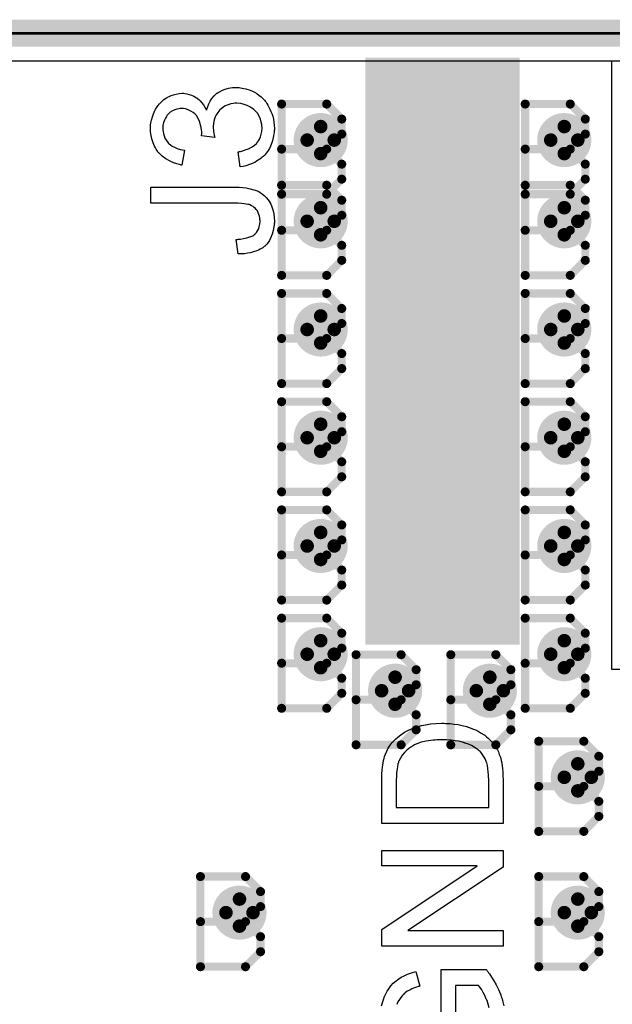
# Model space of a CAD drawing. Extents: x -2 to 8.5, y -2.9 to 5.2.
# Tile 47 of 207: x 0.247 to 0.466, y 2.891 to 3.255. Entities that reach past the tile are written whole.
import ezdxf

# ---------------------------------------------------------------- set-up
doc = ezdxf.new("R2010")
doc.units = 0
doc.layers.get('0').update_dxf_attribs({"linetype": 'CONTINUOUS'})
for name, color, linetype in [('acc-ni-360-20-out-a_board_dimension', 6, 'CONTINUOUS'), ('acc-ni-360-20-out-a_copper_signal_bot', 5, 'CONTINUOUS'), ('acc-ni-360-20-out-a_copper_signal_top', 1, 'CONTINUOUS'), ('acc-ni-360-20-out-a_drawing_1', 1, 'CONTINUOUS'), ('acc-ni-360-20-out-a_drillmap_1', 1, 'CONTINUOUS'), ('acc-ni-360-20-out-a_legend_top', 2, 'CONTINUOUS'), ('acc-ni-360-20-out-a_profile', 1, 'CONTINUOUS'), ('acc-ni-360-20-out-a_pth_drill', 1, 'CONTINUOUS'), ('acc-ni-360-20-out-a_soldermask_bot', 1, 'CONTINUOUS'), ('acc-ni-360-20-out-a_soldermask_top', 1, 'CONTINUOUS')]:
    doc.layers.add(name, color=color, linetype=linetype)

# ---------------------------------------------------------------- blocks, each defined once
blk = doc.blocks.new('D13')
at = {"const_width": 0.215}
blk.add_lwpolyline([(-0.0275, 0), (0.0275, 0)], dxfattribs=at)
blk = doc.blocks.new('D20')
at = {"const_width": 0.01}
blk.add_lwpolyline([(-0.005, 0, 1), (0.005, 0, 1)], format="xyb", close=True, dxfattribs=at)
blk = doc.blocks.new('D31')
at = {"const_width": 0.217}
blk.add_lwpolyline([(-0.0285, 0), (0.0285, 0)], dxfattribs=at)
blk = doc.blocks.new('D36')
at = {"const_width": 0.006}
blk.add_lwpolyline([(-0.003, 0, 1), (0.003, 0, 1)], format="xyb", close=True, dxfattribs=at)
blk = doc.blocks.new('D45')
at = {"const_width": 0.005}
blk.add_lwpolyline([(-0.0025, 0, 1), (0.0025, 0, 1)], format="xyb", close=True, dxfattribs=at)
blk = doc.blocks.new('D48')
at = {"const_width": 0.001667}
blk.add_lwpolyline([(-0.000833, 0, 1), (0.000833, 0, 1)], format="xyb", close=True, dxfattribs=at)
blk = doc.blocks.new('D25')
at = {"const_width": 0.0025}
blk.add_lwpolyline([(-0.00125, 0, 1), (0.00125, 0, 1)], format="xyb", close=True, dxfattribs=at)

msp = doc.modelspace()

# ---------------------------------------------------------------- linework, layer by layer
at = {"layer": 'acc-ni-360-20-out-a_board_dimension', "color": 6, "const_width": 0.01}
msp.add_lwpolyline([(0, 3.25), (1.5, 3.25)], dxfattribs=at)
at = {"layer": 'acc-ni-360-20-out-a_copper_signal_bot', "color": 5}
msp.add_lwpolyline([(1.489805, 0.010195), (0.010195, 0.010195), (0.010195, 3.239805), (1.489805, 3.239805), (1.489805, 0.010195)], dxfattribs=at)
at = {"layer": 'acc-ni-360-20-out-a_copper_signal_top', "color": 1}
for points in [[(0.010195, 3.239805), (0.466, 3.239805), (0.466, 3.015)], [(0.466, 3.015), (0.485999, 3.015), (0.485999, 2.857249), (0.436475, 2.807724), (0.215787, 2.807724)]]:
    msp.add_lwpolyline(points, dxfattribs=at)
at = {"layer": 'acc-ni-360-20-out-a_drawing_1', "color": 1, "const_width": 0.003}
for points in [[(0.344059, 3.223828), (0.344059, 3.190506)], [(0.36072, 3.223828), (0.344059, 3.223828)], [(0.366274, 3.218274), (0.36072, 3.223828)], [(0.434059, 3.223828), (0.434059, 3.190506)], [(0.45072, 3.223828), (0.434059, 3.223828)], [(0.456274, 3.218274), (0.45072, 3.223828)], [(0.366274, 3.212721), (0.366274, 3.218274)], [(0.456274, 3.212721), (0.456274, 3.218274)], [(0.36072, 3.207167), (0.366274, 3.212721)], [(0.45072, 3.207167), (0.456274, 3.212721)], [(0.36072, 3.207167), (0.344059, 3.207167)], [(0.344059, 3.207167), (0.36072, 3.207167)], [(0.366274, 3.201613), (0.36072, 3.207167)], [(0.45072, 3.207167), (0.434059, 3.207167)], [(0.434059, 3.207167), (0.45072, 3.207167)], [(0.456274, 3.201613), (0.45072, 3.207167)], [(0.366274, 3.196059), (0.366274, 3.201613)], [(0.456274, 3.196059), (0.456274, 3.201613)], [(0.344059, 3.193828), (0.344059, 3.160506)], [(0.36072, 3.193828), (0.344059, 3.193828)], [(0.36072, 3.190506), (0.366274, 3.196059)], [(0.366274, 3.188274), (0.36072, 3.193828)], [(0.434059, 3.193828), (0.434059, 3.160506)], [(0.45072, 3.193828), (0.434059, 3.193828)], [(0.45072, 3.190506), (0.456274, 3.196059)], [(0.456274, 3.188274), (0.45072, 3.193828)], [(0.344059, 3.190506), (0.36072, 3.190506)], [(0.434059, 3.190506), (0.45072, 3.190506)], [(0.366274, 3.182721), (0.366274, 3.188274)], [(0.456274, 3.182721), (0.456274, 3.188274)], [(0.36072, 3.177167), (0.366274, 3.182721)], [(0.45072, 3.177167), (0.456274, 3.182721)], [(0.36072, 3.177167), (0.344059, 3.177167)], [(0.344059, 3.177167), (0.36072, 3.177167)], [(0.366274, 3.171613), (0.36072, 3.177167)], [(0.45072, 3.177167), (0.434059, 3.177167)], [(0.434059, 3.177167), (0.45072, 3.177167)], [(0.456274, 3.171613), (0.45072, 3.177167)], [(0.366274, 3.166059), (0.366274, 3.171613)], [(0.456274, 3.166059), (0.456274, 3.171613)], [(0.36072, 3.160506), (0.366274, 3.166059)], [(0.45072, 3.160506), (0.456274, 3.166059)], [(0.344059, 3.160506), (0.36072, 3.160506)], [(0.434059, 3.160506), (0.45072, 3.160506)], [(0.344059, 3.153828), (0.344059, 3.120506)], [(0.36072, 3.153828), (0.344059, 3.153828)], [(0.366274, 3.148274), (0.36072, 3.153828)], [(0.434059, 3.153828), (0.434059, 3.120506)], [(0.45072, 3.153828), (0.434059, 3.153828)], [(0.456274, 3.148274), (0.45072, 3.153828)], [(0.366274, 3.142721), (0.366274, 3.148274)], [(0.456274, 3.142721), (0.456274, 3.148274)], [(0.36072, 3.137167), (0.366274, 3.142721)], [(0.45072, 3.137167), (0.456274, 3.142721)], [(0.36072, 3.137167), (0.344059, 3.137167)], [(0.344059, 3.137167), (0.36072, 3.137167)], [(0.366274, 3.131613), (0.36072, 3.137167)], [(0.45072, 3.137167), (0.434059, 3.137167)], [(0.434059, 3.137167), (0.45072, 3.137167)], [(0.456274, 3.131613), (0.45072, 3.137167)], [(0.366274, 3.126059), (0.366274, 3.131613)], [(0.456274, 3.126059), (0.456274, 3.131613)], [(0.36072, 3.120506), (0.366274, 3.126059)], [(0.45072, 3.120506), (0.456274, 3.126059)], [(0.344059, 3.120506), (0.36072, 3.120506)], [(0.434059, 3.120506), (0.45072, 3.120506)], [(0.344059, 3.113828), (0.344059, 3.080506)], [(0.36072, 3.113828), (0.344059, 3.113828)], [(0.366274, 3.108274), (0.36072, 3.113828)], [(0.434059, 3.113828), (0.434059, 3.080506)], [(0.45072, 3.113828), (0.434059, 3.113828)], [(0.456274, 3.108274), (0.45072, 3.113828)], [(0.366274, 3.102721), (0.366274, 3.108274)], [(0.456274, 3.102721), (0.456274, 3.108274)], [(0.36072, 3.097167), (0.366274, 3.102721)], [(0.45072, 3.097167), (0.456274, 3.102721)], [(0.36072, 3.097167), (0.344059, 3.097167)], [(0.344059, 3.097167), (0.36072, 3.097167)], [(0.366274, 3.091613), (0.36072, 3.097167)], [(0.45072, 3.097167), (0.434059, 3.097167)], [(0.434059, 3.097167), (0.45072, 3.097167)], [(0.456274, 3.091613), (0.45072, 3.097167)], [(0.366274, 3.086059), (0.366274, 3.091613)], [(0.456274, 3.086059), (0.456274, 3.091613)], [(0.36072, 3.080506), (0.366274, 3.086059)], [(0.45072, 3.080506), (0.456274, 3.086059)], [(0.344059, 3.080506), (0.36072, 3.080506)], [(0.434059, 3.080506), (0.45072, 3.080506)], [(0.344059, 3.073828), (0.344059, 3.040506)], [(0.36072, 3.073828), (0.344059, 3.073828)], [(0.366274, 3.068274), (0.36072, 3.073828)], [(0.434059, 3.073828), (0.434059, 3.040506)], [(0.45072, 3.073828), (0.434059, 3.073828)], [(0.456274, 3.068274), (0.45072, 3.073828)], [(0.366274, 3.062721), (0.366274, 3.068274)], [(0.456274, 3.062721), (0.456274, 3.068274)], [(0.36072, 3.057167), (0.366274, 3.062721)], [(0.45072, 3.057167), (0.456274, 3.062721)], [(0.36072, 3.057167), (0.344059, 3.057167)], [(0.344059, 3.057167), (0.36072, 3.057167)], [(0.366274, 3.051613), (0.36072, 3.057167)], [(0.45072, 3.057167), (0.434059, 3.057167)], [(0.434059, 3.057167), (0.45072, 3.057167)], [(0.456274, 3.051613), (0.45072, 3.057167)], [(0.366274, 3.046059), (0.366274, 3.051613)], [(0.456274, 3.046059), (0.456274, 3.051613)], [(0.36072, 3.040506), (0.366274, 3.046059)], [(0.45072, 3.040506), (0.456274, 3.046059)], [(0.344059, 3.040506), (0.36072, 3.040506)], [(0.434059, 3.040506), (0.45072, 3.040506)], [(0.344059, 3.033828), (0.344059, 3.000506)], [(0.36072, 3.033828), (0.344059, 3.033828)], [(0.366274, 3.028274), (0.36072, 3.033828)], [(0.434059, 3.033828), (0.434059, 3.000506)], [(0.45072, 3.033828), (0.434059, 3.033828)], [(0.456274, 3.028274), (0.45072, 3.033828)], [(0.366274, 3.022721), (0.366274, 3.028274)], [(0.456274, 3.022721), (0.456274, 3.028274)], [(0.36072, 3.017167), (0.366274, 3.022721)], [(0.45072, 3.017167), (0.456274, 3.022721)], [(0.371559, 3.020328), (0.371559, 2.987006)], [(0.38822, 3.020328), (0.371559, 3.020328)], [(0.393774, 3.014774), (0.38822, 3.020328)], [(0.406559, 3.020328), (0.406559, 2.987006)], [(0.42322, 3.020328), (0.406559, 3.020328)], [(0.428774, 3.014774), (0.42322, 3.020328)], [(0.36072, 3.017167), (0.344059, 3.017167)], [(0.344059, 3.017167), (0.36072, 3.017167)], [(0.366274, 3.011613), (0.36072, 3.017167)], [(0.45072, 3.017167), (0.434059, 3.017167)], [(0.434059, 3.017167), (0.45072, 3.017167)], [(0.456274, 3.011613), (0.45072, 3.017167)], [(0.366274, 3.006059), (0.366274, 3.011613)], [(0.393774, 3.009221), (0.393774, 3.014774)], [(0.428774, 3.009221), (0.428774, 3.014774)], [(0.456274, 3.006059), (0.456274, 3.011613)], [(0.38822, 3.003667), (0.393774, 3.009221)], [(0.42322, 3.003667), (0.428774, 3.009221)], [(0.36072, 3.000506), (0.366274, 3.006059)], [(0.45072, 3.000506), (0.456274, 3.006059)], [(0.38822, 3.003667), (0.371559, 3.003667)], [(0.371559, 3.003667), (0.38822, 3.003667)], [(0.393774, 2.998113), (0.38822, 3.003667)], [(0.42322, 3.003667), (0.406559, 3.003667)], [(0.406559, 3.003667), (0.42322, 3.003667)], [(0.428774, 2.998113), (0.42322, 3.003667)], [(0.344059, 3.000506), (0.36072, 3.000506)], [(0.393774, 2.992559), (0.393774, 2.998113)], [(0.428774, 2.992559), (0.428774, 2.998113)], [(0.434059, 3.000506), (0.45072, 3.000506)], [(0.38822, 2.987006), (0.393774, 2.992559)], [(0.42322, 2.987006), (0.428774, 2.992559)], [(0.371559, 2.987006), (0.38822, 2.987006)], [(0.406559, 2.987006), (0.42322, 2.987006)], [(0.439059, 2.988328), (0.439059, 2.955006)], [(0.455721, 2.988328), (0.439059, 2.988328)], [(0.461274, 2.982774), (0.455721, 2.988328)], [(0.461274, 2.977221), (0.461274, 2.982774)], [(0.455721, 2.971667), (0.461274, 2.977221)], [(0.455721, 2.971667), (0.439059, 2.971667)], [(0.439059, 2.971667), (0.455721, 2.971667)], [(0.461274, 2.966113), (0.455721, 2.971667)], [(0.461274, 2.960559), (0.461274, 2.966113)], [(0.455721, 2.955006), (0.461274, 2.960559)], [(0.439059, 2.955006), (0.455721, 2.955006)], [(0.314059, 2.938328), (0.314059, 2.905006)], [(0.330721, 2.938328), (0.314059, 2.938328)], [(0.336274, 2.932774), (0.330721, 2.938328)], [(0.439059, 2.938328), (0.439059, 2.905006)], [(0.455721, 2.938328), (0.439059, 2.938328)], [(0.461274, 2.932774), (0.455721, 2.938328)], [(0.336274, 2.927221), (0.336274, 2.932774)], [(0.461274, 2.927221), (0.461274, 2.932774)], [(0.330721, 2.921667), (0.336274, 2.927221)], [(0.455721, 2.921667), (0.461274, 2.927221)], [(0.330721, 2.921667), (0.314059, 2.921667)], [(0.314059, 2.921667), (0.330721, 2.921667)], [(0.336274, 2.916113), (0.330721, 2.921667)], [(0.455721, 2.921667), (0.439059, 2.921667)], [(0.439059, 2.921667), (0.455721, 2.921667)], [(0.461274, 2.916113), (0.455721, 2.921667)], [(0.336274, 2.910559), (0.336274, 2.916113)], [(0.461274, 2.910559), (0.461274, 2.916113)], [(0.330721, 2.905006), (0.336274, 2.910559)], [(0.455721, 2.905006), (0.461274, 2.910559)], [(0.314059, 2.905006), (0.330721, 2.905006)], [(0.439059, 2.905006), (0.455721, 2.905006)]]:
    msp.add_lwpolyline(points, dxfattribs=at)
at = {"layer": 'acc-ni-360-20-out-a_drillmap_1', "color": 1, "const_width": 0.005}
for points in [[(0.3585, 3.2055), (0.3585, 3.2155)], [(0.4485, 3.2055), (0.4485, 3.2155)], [(0.3535, 3.2105), (0.3635, 3.2105)], [(0.4435, 3.2105), (0.4535, 3.2105)], [(0.3585, 3.1755), (0.3585, 3.1855)], [(0.4485, 3.1755), (0.4485, 3.1855)], [(0.3535, 3.1805), (0.3635, 3.1805)], [(0.4435, 3.1805), (0.4535, 3.1805)], [(0.3585, 3.1355), (0.3585, 3.1455)], [(0.4485, 3.1355), (0.4485, 3.1455)], [(0.3535, 3.1405), (0.3635, 3.1405)], [(0.4435, 3.1405), (0.4535, 3.1405)], [(0.3585, 3.0955), (0.3585, 3.1055)], [(0.4485, 3.0955), (0.4485, 3.1055)], [(0.3535, 3.1005), (0.3635, 3.1005)], [(0.4435, 3.1005), (0.4535, 3.1005)], [(0.3585, 3.0555), (0.3585, 3.0655)], [(0.4485, 3.0555), (0.4485, 3.0655)], [(0.3535, 3.0605), (0.3635, 3.0605)], [(0.4435, 3.0605), (0.4535, 3.0605)], [(0.3585, 3.0155), (0.3585, 3.0255)], [(0.4485, 3.0155), (0.4485, 3.0255)], [(0.3535, 3.0205), (0.3635, 3.0205)], [(0.4435, 3.0205), (0.4535, 3.0205)], [(0.386, 3.002), (0.386, 3.012)], [(0.421, 3.002), (0.421, 3.012)], [(0.381, 3.007), (0.391, 3.007)], [(0.416, 3.007), (0.426, 3.007)], [(0.4535, 2.97), (0.4535, 2.98)], [(0.4485, 2.975), (0.4585, 2.975)], [(0.3285, 2.92), (0.3285, 2.93)], [(0.4535, 2.92), (0.4535, 2.93)], [(0.3235, 2.925), (0.3335, 2.925)], [(0.4485, 2.925), (0.4585, 2.925)]]:
    msp.add_lwpolyline(points, dxfattribs=at)
at = {"layer": 'acc-ni-360-20-out-a_legend_top', "color": 2}
for points in [[(0.328382, 3.229935), (0.3289, 3.22987), (0.329484, 3.229741), (0.330132, 3.229611), (0.330844, 3.229482), (0.3324, 3.228963), (0.333242, 3.228574), (0.33402, 3.228186), (0.334862, 3.227667), (0.335704, 3.227084), (0.336547, 3.226436), (0.337324, 3.225658), (0.337389, 3.225594), (0.337519, 3.225464), (0.337713, 3.225205), (0.337972, 3.224881), (0.338296, 3.224492), (0.33862, 3.223974), (0.339009, 3.22339), (0.339333, 3.222678), (0.339722, 3.221965), (0.340111, 3.221122), (0.340435, 3.22028), (0.340759, 3.219308), (0.341018, 3.218271), (0.341212, 3.21717), (0.341342, 3.216068), (0.341407, 3.214837), (0.341407, 3.214254), (0.341342, 3.213865), (0.341277, 3.213346), (0.341212, 3.212763), (0.341083, 3.212115), (0.340953, 3.211402), (0.340564, 3.209847), (0.339916, 3.208227), (0.339528, 3.207385), (0.339074, 3.206607), (0.338491, 3.20583), (0.337908, 3.205052), (0.337843, 3.204987), (0.337713, 3.204858), (0.337519, 3.204663), (0.33726, 3.204469), (0.336936, 3.204145), (0.336482, 3.203821), (0.336028, 3.203432), (0.335445, 3.203043), (0.334797, 3.202654), (0.334149, 3.202266), (0.332594, 3.201553), (0.33078, 3.20097), (0.329808, 3.200775), (0.328771, 3.200646), (0.328058, 3.206154), (0.328123, 3.206154), (0.328252, 3.206218), (0.328512, 3.206283), (0.328836, 3.206348), (0.329224, 3.206413), (0.329678, 3.206542), (0.33065, 3.206866), (0.331816, 3.20732), (0.332918, 3.207903), (0.333955, 3.208551), (0.334862, 3.209329), (0.334927, 3.209458), (0.335186, 3.209718), (0.33551, 3.210236), (0.335834, 3.210884), (0.336223, 3.211662), (0.336547, 3.212634), (0.336806, 3.213735), (0.336871, 3.214902), (0.336871, 3.21529), (0.336806, 3.21555), (0.336741, 3.216262), (0.336547, 3.21717), (0.336223, 3.218206), (0.335769, 3.219308), (0.335121, 3.22041), (0.334214, 3.221446), (0.334084, 3.221576), (0.333696, 3.2219), (0.333112, 3.222289), (0.332335, 3.222807), (0.331363, 3.223326), (0.330261, 3.223714), (0.328965, 3.224038), (0.32754, 3.224168), (0.327475, 3.224168), (0.327345, 3.224168), (0.327151, 3.224168), (0.326892, 3.224103), (0.326179, 3.224038), (0.325336, 3.223844), (0.3243, 3.223585), (0.323263, 3.223131), (0.322226, 3.222483), (0.321254, 3.221641), (0.321124, 3.221511), (0.320865, 3.221187), (0.320476, 3.220669), (0.320023, 3.219956), (0.319569, 3.219049), (0.31918, 3.217947), (0.318921, 3.216716), (0.318792, 3.215355), (0.318792, 3.214772), (0.318856, 3.214318), (0.318921, 3.213735), (0.319051, 3.213087), (0.31918, 3.21231), (0.319375, 3.211467), (0.314515, 3.212115), (0.314515, 3.212439), (0.31458, 3.212698), (0.31458, 3.213541), (0.31445, 3.214254), (0.31432, 3.215096), (0.314126, 3.216068), (0.313802, 3.21717), (0.313348, 3.218206), (0.312765, 3.219308), (0.312765, 3.219373), (0.3127, 3.219438), (0.312441, 3.219762), (0.311988, 3.220215), (0.311404, 3.220734), (0.310562, 3.221252), (0.30959, 3.221706), (0.308488, 3.22203), (0.30784, 3.222159), (0.307128, 3.222159), (0.307063, 3.222159), (0.306998, 3.222159), (0.306609, 3.222159), (0.306091, 3.22203), (0.305378, 3.2219), (0.3046, 3.221641), (0.303758, 3.221317), (0.302916, 3.220798), (0.302138, 3.220086), (0.302073, 3.220021), (0.301814, 3.219697), (0.30149, 3.219243), (0.301101, 3.21866), (0.300777, 3.217882), (0.300453, 3.216975), (0.300194, 3.215938), (0.300129, 3.214772), (0.300129, 3.214254), (0.300259, 3.21367), (0.300388, 3.212893), (0.300648, 3.21205), (0.300972, 3.211208), (0.30149, 3.210301), (0.302138, 3.209458), (0.302203, 3.209394), (0.302527, 3.209134), (0.30298, 3.208746), (0.303628, 3.208292), (0.304471, 3.207838), (0.305508, 3.207385), (0.306739, 3.206996), (0.308164, 3.206737), (0.307192, 3.201229), (0.307128, 3.201229), (0.306933, 3.201294), (0.306674, 3.201358), (0.306285, 3.201423), (0.305832, 3.201553), (0.305313, 3.201747), (0.304082, 3.202136), (0.302656, 3.202784), (0.301231, 3.203562), (0.29987, 3.204534), (0.298639, 3.205765), (0.298574, 3.20583), (0.298509, 3.205959), (0.29838, 3.206154), (0.298185, 3.206413), (0.297926, 3.206737), (0.297667, 3.20719), (0.297408, 3.207644), (0.297084, 3.208227), (0.296565, 3.209523), (0.296047, 3.211014), (0.295723, 3.212763), (0.295593, 3.21367), (0.295593, 3.21529), (0.295658, 3.216003), (0.295788, 3.216846), (0.295982, 3.217882), (0.296306, 3.219049), (0.296695, 3.220215), (0.297213, 3.221382), (0.297213, 3.221446), (0.297278, 3.221511), (0.297472, 3.2219), (0.297861, 3.222483), (0.298315, 3.223131), (0.298963, 3.223909), (0.299676, 3.224686), (0.300518, 3.225464), (0.30149, 3.226112), (0.30162, 3.226177), (0.301944, 3.226371), (0.302527, 3.22663), (0.30324, 3.226954), (0.304082, 3.227278), (0.305054, 3.227538), (0.306156, 3.227732), (0.307257, 3.227797), (0.307387, 3.227797), (0.307776, 3.227797), (0.308294, 3.227732), (0.309007, 3.227602), (0.309849, 3.227408), (0.310756, 3.227084), (0.311664, 3.226695), (0.312571, 3.226177), (0.3127, 3.226112), (0.31296, 3.225918), (0.313413, 3.225529), (0.313932, 3.22501), (0.314515, 3.224362), (0.315163, 3.223585), (0.315746, 3.222678), (0.316329, 3.221576), (0.316329, 3.221641), (0.316394, 3.22177), (0.316459, 3.221965), (0.316524, 3.222224), (0.316783, 3.222937), (0.317172, 3.223844), (0.31769, 3.224881), (0.318338, 3.225918), (0.31918, 3.22689), (0.320152, 3.227797), (0.320282, 3.227862), (0.320671, 3.228121), (0.321319, 3.22851), (0.322161, 3.228898), (0.323198, 3.229287), (0.324429, 3.229676), (0.325855, 3.229935), (0.32741, 3.23), (0.327475, 3.23), (0.327669, 3.23), (0.327993, 3.23), (0.328382, 3.229935)], [(0.327799, 3.193064), (0.328317, 3.193064), (0.329548, 3.192934), (0.330974, 3.192805), (0.332464, 3.192546), (0.333825, 3.192157), (0.335121, 3.191703), (0.335186, 3.191703), (0.335251, 3.191638), (0.33564, 3.191444), (0.336158, 3.19112), (0.336871, 3.190666), (0.337584, 3.190018), (0.338361, 3.189306), (0.339139, 3.188398), (0.339787, 3.187362), (0.339852, 3.187232), (0.340046, 3.186843), (0.340305, 3.18626), (0.340564, 3.185418), (0.340888, 3.184381), (0.341148, 3.183214), (0.341342, 3.181918), (0.341407, 3.180493), (0.341407, 3.17991), (0.341342, 3.179521), (0.341277, 3.179002), (0.341212, 3.178484), (0.340953, 3.177123), (0.340564, 3.175698), (0.339981, 3.174207), (0.339592, 3.17343), (0.339139, 3.172717), (0.33862, 3.172069), (0.338037, 3.171421), (0.337972, 3.171356), (0.337908, 3.171291), (0.337648, 3.171162), (0.337389, 3.170967), (0.337065, 3.170708), (0.336612, 3.170449), (0.336093, 3.17019), (0.33551, 3.169866), (0.334862, 3.169606), (0.334084, 3.169347), (0.333307, 3.169088), (0.3324, 3.168829), (0.331428, 3.168699), (0.330326, 3.168505), (0.329224, 3.16844), (0.327993, 3.16844), (0.327216, 3.173818), (0.32728, 3.173818), (0.32741, 3.173818), (0.327669, 3.173818), (0.328058, 3.173883), (0.328447, 3.173948), (0.3289, 3.173948), (0.330002, 3.174142), (0.331168, 3.174337), (0.332335, 3.174726), (0.333372, 3.175114), (0.333825, 3.175374), (0.334214, 3.175698), (0.334279, 3.175762), (0.334473, 3.176022), (0.334797, 3.17641), (0.335121, 3.176929), (0.33551, 3.177642), (0.335769, 3.178419), (0.336028, 3.179391), (0.336093, 3.180428), (0.336093, 3.180817), (0.336028, 3.181206), (0.335964, 3.181789), (0.335834, 3.182372), (0.335704, 3.18302), (0.335445, 3.183668), (0.335121, 3.184316), (0.335056, 3.184381), (0.334927, 3.184575), (0.334668, 3.184834), (0.334408, 3.185223), (0.333955, 3.185547), (0.333501, 3.185936), (0.332983, 3.18626), (0.332335, 3.186519), (0.33227, 3.186519), (0.332011, 3.186649), (0.331557, 3.186714), (0.330974, 3.186843), (0.330196, 3.186973), (0.329224, 3.187038), (0.328058, 3.187167), (0.326697, 3.187167), (0.295788, 3.187167), (0.295788, 3.193129), (0.326373, 3.193129), (0.326438, 3.193129), (0.326632, 3.193129), (0.326892, 3.193129), (0.32728, 3.193129), (0.327799, 3.193064)], [(0.404602, 2.994935), (0.40512, 2.994935), (0.406351, 2.99487), (0.407777, 2.994676), (0.409267, 2.994482), (0.410822, 2.994158), (0.412378, 2.993769), (0.412442, 2.993769), (0.412572, 2.993704), (0.412766, 2.993639), (0.413026, 2.993574), (0.413738, 2.993315), (0.414646, 2.992926), (0.415682, 2.992538), (0.416719, 2.992019), (0.417821, 2.991371), (0.418858, 2.990723), (0.418987, 2.990658), (0.419311, 2.990399), (0.419765, 2.99001), (0.420348, 2.989492), (0.420996, 2.988909), (0.421644, 2.988196), (0.422357, 2.987483), (0.42294, 2.986641), (0.423005, 2.986511), (0.423199, 2.986252), (0.423458, 2.985798), (0.423782, 2.98515), (0.424171, 2.984373), (0.424495, 2.983466), (0.424884, 2.982429), (0.425208, 2.981262), (0.425208, 2.981133), (0.425273, 2.980938), (0.425338, 2.980744), (0.425402, 2.980096), (0.425532, 2.979189), (0.425662, 2.978152), (0.425791, 2.976921), (0.425856, 2.97556), (0.425921, 2.97407), (0.425921, 2.957934), (0.381079, 2.957934), (0.381079, 2.975171), (0.381144, 2.976338), (0.381209, 2.977634), (0.381338, 2.97893), (0.381533, 2.980226), (0.381727, 2.981327), (0.381727, 2.981392), (0.381792, 2.981522), (0.381792, 2.981716), (0.381922, 2.981975), (0.382116, 2.982688), (0.38244, 2.983595), (0.382894, 2.984632), (0.383477, 2.985734), (0.384125, 2.986835), (0.384967, 2.987872), (0.385032, 2.987937), (0.385097, 2.988002), (0.385291, 2.988196), (0.385486, 2.988455), (0.386134, 2.989103), (0.387041, 2.989881), (0.388142, 2.990723), (0.389438, 2.99163), (0.390929, 2.992473), (0.392614, 2.993186), (0.392678, 2.993186), (0.392808, 2.99325), (0.393067, 2.99338), (0.393456, 2.993445), (0.39391, 2.993639), (0.394428, 2.993769), (0.395011, 2.993898), (0.395724, 2.994093), (0.396437, 2.994287), (0.397279, 2.994417), (0.399094, 2.994741), (0.401102, 2.994935), (0.403306, 2.995), (0.40337, 2.995), (0.4035, 2.995), (0.403824, 2.995), (0.404148, 2.995), (0.404602, 2.994935)], [(0.403176, 2.988909), (0.403111, 2.988909), (0.402852, 2.988909), (0.402528, 2.988909), (0.40201, 2.988844), (0.401426, 2.988844), (0.400778, 2.988779), (0.400001, 2.988714), (0.399223, 2.98865), (0.397474, 2.988326), (0.395659, 2.987937), (0.393974, 2.987354), (0.393132, 2.986965), (0.392419, 2.986576), (0.392354, 2.986576), (0.392225, 2.986446), (0.39203, 2.986317), (0.391771, 2.986187), (0.391123, 2.985669), (0.390346, 2.985021), (0.389503, 2.984178), (0.388661, 2.983206), (0.387948, 2.982105), (0.387365, 2.980938), (0.3873, 2.980809), (0.387235, 2.980485), (0.387041, 2.979902), (0.386846, 2.979059), (0.386717, 2.978022), (0.386522, 2.976726), (0.386458, 2.975949), (0.386458, 2.975106), (0.386393, 2.974264), (0.386393, 2.963896), (0.420607, 2.963896), (0.420607, 2.974523), (0.420542, 2.974977), (0.420478, 2.975949), (0.420413, 2.97705), (0.420283, 2.978217), (0.420089, 2.979383), (0.41983, 2.980355), (0.419765, 2.980485), (0.4197, 2.980809), (0.419506, 2.981262), (0.419246, 2.981846), (0.418858, 2.982494), (0.418469, 2.983142), (0.418015, 2.98379), (0.417497, 2.984438), (0.417367, 2.984502), (0.417108, 2.984762), (0.416654, 2.98515), (0.416006, 2.985604), (0.415164, 2.986122), (0.414192, 2.986706), (0.41309, 2.987224), (0.411859, 2.987678), (0.411794, 2.987678), (0.411665, 2.987742), (0.41147, 2.987807), (0.411211, 2.987872), (0.410887, 2.987937), (0.410434, 2.988066), (0.40998, 2.988196), (0.409462, 2.988326), (0.408166, 2.98852), (0.406675, 2.988714), (0.40499, 2.988844), (0.403176, 2.988909)], [(0.425921, 2.941799), (0.390734, 2.918342), (0.425921, 2.918342), (0.425921, 2.912639), (0.381079, 2.912639), (0.381079, 2.91873), (0.41633, 2.942253), (0.381079, 2.942253), (0.381079, 2.947955), (0.425921, 2.947955), (0.425921, 2.941799)], [(0.403046, 2.884905), (0.403046, 2.903956), (0.4197, 2.903956), (0.419765, 2.903891)], [(0.419765, 2.903891), (0.41983, 2.903762), (0.420024, 2.903502), (0.420283, 2.903178), (0.420542, 2.90279), (0.420866, 2.902336), (0.421255, 2.901753), (0.421644, 2.90117), (0.422486, 2.899809), (0.423394, 2.898254), (0.424236, 2.896634), (0.424949, 2.894884), (0.424949, 2.894819), (0.425014, 2.89469), (0.425078, 2.89443), (0.425208, 2.894106), (0.425338, 2.893653), (0.425532, 2.893134), (0.425662, 2.892551), (0.425791, 2.891968), (0.426115, 2.890542)], [(0.381014, 2.890607), (0.381403, 2.892162), (0.381922, 2.893653), (0.381922, 2.893718), (0.381986, 2.893847), (0.382051, 2.894042), (0.382181, 2.894301), (0.38257, 2.895014), (0.383023, 2.895921), (0.383671, 2.896893), (0.384449, 2.89793), (0.385291, 2.898902), (0.386328, 2.899809), (0.386458, 2.899938), (0.386846, 2.900198), (0.38743, 2.900586), (0.388272, 2.901105), (0.389309, 2.901623), (0.390605, 2.902206), (0.39203, 2.90279), (0.39365, 2.903243), (0.395076, 2.897865), (0.395011, 2.897865), (0.394946, 2.8978), (0.394752, 2.897735), (0.394493, 2.89767), (0.39391, 2.897476), (0.393132, 2.897217), (0.392225, 2.896828), (0.391382, 2.896374), (0.390475, 2.895921), (0.389698, 2.895338), (0.389633, 2.895273), (0.389374, 2.895078), (0.38905, 2.89469), (0.388596, 2.894236), (0.388078, 2.893653), (0.387559, 2.892875), (0.387041, 2.892033), (0.386587, 2.891061)], [(0.420802, 2.889765), (0.420413, 2.891126), (0.419959, 2.892486), (0.419959, 2.892551), (0.419894, 2.892681), (0.41983, 2.89281), (0.4197, 2.89307), (0.419376, 2.893782), (0.418987, 2.89456), (0.418534, 2.895467), (0.418015, 2.896439), (0.417432, 2.897346), (0.416784, 2.898124), (0.40836, 2.898124), (0.40836, 2.884905)]]:
    msp.add_lwpolyline(points, dxfattribs=at)
at = {"layer": 'acc-ni-360-20-out-a_profile', "color": 1, "const_width": 0.001}
msp.add_lwpolyline([(0, 3.25), (1.5, 3.25)], dxfattribs=at)
at = {"layer": 'acc-ni-360-20-out-a_soldermask_bot', "color": 1}
msp.add_lwpolyline([(1.5, 0), (0, 0), (0, 3.25), (1.5, 3.25), (1.5, 0)], dxfattribs=at)

# ---------------------------------------------------------------- block references
at = {"layer": 'acc-ni-360-20-out-a_copper_signal_bot'}
for p in [(0.3585, 3.2105), (0.4485, 3.2105), (0.3585, 3.1805), (0.4485, 3.1805), (0.3585, 3.1405), (0.4485, 3.1405), (0.3585, 3.1005), (0.4485, 3.1005), (0.3585, 3.0605), (0.4485, 3.0605), (0.3585, 3.0205), (0.4485, 3.0205), (0.386, 3.007), (0.421, 3.007), (0.4535, 2.975), (0.3285, 2.925), (0.4535, 2.925)]:
    msp.add_blockref('D20', p, dxfattribs=at)
at = {"layer": 'acc-ni-360-20-out-a_copper_signal_top'}
for name, p in [('D13', (0.4035, 3.1325)), ('D13', (0.5035, 3.1325)), ('D20', (0.3585, 3.2105)), ('D20', (0.4485, 3.2105)), ('D20', (0.3585, 3.1805)), ('D20', (0.4485, 3.1805)), ('D20', (0.3585, 3.1405)), ('D20', (0.4485, 3.1405)), ('D20', (0.3585, 3.1005)), ('D20', (0.4485, 3.1005)), ('D20', (0.3585, 3.0605)), ('D20', (0.4485, 3.0605)), ('D20', (0.3585, 3.0205)), ('D20', (0.4485, 3.0205)), ('D20', (0.386, 3.007)), ('D20', (0.421, 3.007)), ('D20', (0.4535, 2.975)), ('D20', (0.3285, 2.925)), ('D20', (0.4535, 2.925))]:
    msp.add_blockref(name, p, dxfattribs=at)
at = {"layer": 'acc-ni-360-20-out-a_drawing_1'}
for p in [(0.344059, 3.223828), (0.344059, 3.223828), (0.36072, 3.223828), (0.434059, 3.223828), (0.434059, 3.223828), (0.45072, 3.223828), (0.366274, 3.218274), (0.456274, 3.218274), (0.366274, 3.212721), (0.456274, 3.212721), (0.344059, 3.207167), (0.36072, 3.207167), (0.36072, 3.207167), (0.434059, 3.207167), (0.45072, 3.207167), (0.45072, 3.207167), (0.366274, 3.201613), (0.456274, 3.201613), (0.344059, 3.193828), (0.344059, 3.193828), (0.36072, 3.193828), (0.366274, 3.196059), (0.434059, 3.193828), (0.434059, 3.193828), (0.45072, 3.193828), (0.456274, 3.196059), (0.344059, 3.190506), (0.36072, 3.190506), (0.434059, 3.190506), (0.45072, 3.190506), (0.366274, 3.188274), (0.456274, 3.188274), (0.366274, 3.182721), (0.456274, 3.182721), (0.344059, 3.177167), (0.36072, 3.177167), (0.36072, 3.177167), (0.434059, 3.177167), (0.45072, 3.177167), (0.45072, 3.177167), (0.366274, 3.171613), (0.456274, 3.171613), (0.366274, 3.166059), (0.456274, 3.166059), (0.344059, 3.160506), (0.36072, 3.160506), (0.434059, 3.160506), (0.45072, 3.160506), (0.344059, 3.153828), (0.344059, 3.153828), (0.36072, 3.153828), (0.434059, 3.153828), (0.434059, 3.153828), (0.45072, 3.153828), (0.366274, 3.148274), (0.456274, 3.148274), (0.366274, 3.142721), (0.456274, 3.142721), (0.344059, 3.137167), (0.36072, 3.137167), (0.36072, 3.137167), (0.434059, 3.137167), (0.45072, 3.137167), (0.45072, 3.137167), (0.366274, 3.131613), (0.456274, 3.131613), (0.366274, 3.126059), (0.456274, 3.126059), (0.344059, 3.120506), (0.36072, 3.120506), (0.434059, 3.120506), (0.45072, 3.120506), (0.344059, 3.113828), (0.344059, 3.113828), (0.36072, 3.113828), (0.434059, 3.113828), (0.434059, 3.113828), (0.45072, 3.113828), (0.366274, 3.108274), (0.456274, 3.108274), (0.366274, 3.102721), (0.456274, 3.102721), (0.344059, 3.097167), (0.36072, 3.097167), (0.36072, 3.097167), (0.434059, 3.097167), (0.45072, 3.097167), (0.45072, 3.097167), (0.366274, 3.091613), (0.456274, 3.091613), (0.366274, 3.086059), (0.456274, 3.086059), (0.344059, 3.080506), (0.36072, 3.080506), (0.434059, 3.080506), (0.45072, 3.080506), (0.344059, 3.073828), (0.344059, 3.073828), (0.36072, 3.073828), (0.434059, 3.073828), (0.434059, 3.073828), (0.45072, 3.073828), (0.366274, 3.068274), (0.456274, 3.068274), (0.366274, 3.062721), (0.456274, 3.062721), (0.344059, 3.057167), (0.36072, 3.057167), (0.36072, 3.057167), (0.434059, 3.057167), (0.45072, 3.057167), (0.45072, 3.057167), (0.366274, 3.051613), (0.456274, 3.051613), (0.366274, 3.046059), (0.456274, 3.046059), (0.344059, 3.040506), (0.36072, 3.040506), (0.434059, 3.040506), (0.45072, 3.040506), (0.344059, 3.033828), (0.344059, 3.033828), (0.36072, 3.033828), (0.434059, 3.033828), (0.434059, 3.033828), (0.45072, 3.033828), (0.366274, 3.028274), (0.456274, 3.028274), (0.366274, 3.022721), (0.456274, 3.022721), (0.371559, 3.020328), (0.371559, 3.020328), (0.38822, 3.020328), (0.406559, 3.020328), (0.406559, 3.020328), (0.42322, 3.020328), (0.344059, 3.017167), (0.36072, 3.017167), (0.36072, 3.017167), (0.434059, 3.017167), (0.45072, 3.017167), (0.45072, 3.017167), (0.366274, 3.011613), (0.393774, 3.014774), (0.428774, 3.014774), (0.456274, 3.011613), (0.393774, 3.009221), (0.428774, 3.009221), (0.366274, 3.006059), (0.456274, 3.006059), (0.344059, 3.000506), (0.36072, 3.000506), (0.371559, 3.003667), (0.38822, 3.003667), (0.38822, 3.003667), (0.406559, 3.003667), (0.42322, 3.003667), (0.42322, 3.003667), (0.434059, 3.000506), (0.45072, 3.000506), (0.393774, 2.998113), (0.428774, 2.998113), (0.393774, 2.992559), (0.428774, 2.992559), (0.371559, 2.987006), (0.38822, 2.987006), (0.406559, 2.987006), (0.42322, 2.987006), (0.439059, 2.988328), (0.439059, 2.988328), (0.455721, 2.988328), (0.461274, 2.982774), (0.461274, 2.977221), (0.439059, 2.971667), (0.455721, 2.971667), (0.455721, 2.971667), (0.461274, 2.966113), (0.461274, 2.960559), (0.439059, 2.955006), (0.455721, 2.955006), (0.314059, 2.938328), (0.314059, 2.938328), (0.330721, 2.938328), (0.439059, 2.938328), (0.439059, 2.938328), (0.455721, 2.938328), (0.336274, 2.932774), (0.461274, 2.932774), (0.336274, 2.927221), (0.461274, 2.927221), (0.314059, 2.921667), (0.330721, 2.921667), (0.330721, 2.921667), (0.439059, 2.921667), (0.455721, 2.921667), (0.455721, 2.921667), (0.336274, 2.916113), (0.461274, 2.916113), (0.336274, 2.910559), (0.461274, 2.910559), (0.314059, 2.905006), (0.330721, 2.905006), (0.439059, 2.905006), (0.455721, 2.905006)]:
    msp.add_blockref('D48', p, dxfattribs=at)
at = {"layer": 'acc-ni-360-20-out-a_drillmap_1'}
for p in [(0.3585, 3.2155), (0.4485, 3.2155), (0.3535, 3.2105), (0.3635, 3.2105), (0.4435, 3.2105), (0.4535, 3.2105), (0.3585, 3.2055), (0.4485, 3.2055), (0.3585, 3.1855), (0.4485, 3.1855), (0.3535, 3.1805), (0.3635, 3.1805), (0.4435, 3.1805), (0.4535, 3.1805), (0.3585, 3.1755), (0.4485, 3.1755), (0.3585, 3.1455), (0.4485, 3.1455), (0.3535, 3.1405), (0.3635, 3.1405), (0.4435, 3.1405), (0.4535, 3.1405), (0.3585, 3.1355), (0.4485, 3.1355), (0.3585, 3.1055), (0.4485, 3.1055), (0.3535, 3.1005), (0.3635, 3.1005), (0.4435, 3.1005), (0.4535, 3.1005), (0.3585, 3.0955), (0.4485, 3.0955), (0.3585, 3.0655), (0.4485, 3.0655), (0.3535, 3.0605), (0.3635, 3.0605), (0.4435, 3.0605), (0.4535, 3.0605), (0.3585, 3.0555), (0.4485, 3.0555), (0.3585, 3.0255), (0.4485, 3.0255), (0.3535, 3.0205), (0.3635, 3.0205), (0.4435, 3.0205), (0.4535, 3.0205), (0.3585, 3.0155), (0.4485, 3.0155), (0.386, 3.012), (0.421, 3.012), (0.381, 3.007), (0.391, 3.007), (0.416, 3.007), (0.426, 3.007), (0.386, 3.002), (0.421, 3.002), (0.4535, 2.98), (0.4485, 2.975), (0.4585, 2.975), (0.4535, 2.97), (0.3285, 2.93), (0.4535, 2.93), (0.3235, 2.925), (0.3335, 2.925), (0.4485, 2.925), (0.4585, 2.925), (0.3285, 2.92), (0.4535, 2.92)]:
    msp.add_blockref('D25', p, dxfattribs=at)
at = {"layer": 'acc-ni-360-20-out-a_pth_drill'}
for p in [(0.3585, 3.2105), (0.4485, 3.2105), (0.3585, 3.1805), (0.4485, 3.1805), (0.3585, 3.1405), (0.4485, 3.1405), (0.3585, 3.1005), (0.4485, 3.1005), (0.3585, 3.0605), (0.4485, 3.0605), (0.3585, 3.0205), (0.4485, 3.0205), (0.386, 3.007), (0.421, 3.007), (0.4535, 2.975), (0.3285, 2.925), (0.4535, 2.925)]:
    msp.add_blockref('D45', p, dxfattribs=at)
at = {"layer": 'acc-ni-360-20-out-a_soldermask_top'}
for name, p in [('D31', (0.4035, 3.1325)), ('D31', (0.5035, 3.1325)), ('D36', (0.3585, 3.2105)), ('D36', (0.4485, 3.2105)), ('D36', (0.3585, 3.1805)), ('D36', (0.4485, 3.1805)), ('D36', (0.3585, 3.1405)), ('D36', (0.4485, 3.1405)), ('D36', (0.3585, 3.1005)), ('D36', (0.4485, 3.1005)), ('D36', (0.3585, 3.0605)), ('D36', (0.4485, 3.0605)), ('D36', (0.3585, 3.0205)), ('D36', (0.4485, 3.0205)), ('D36', (0.386, 3.007)), ('D36', (0.421, 3.007)), ('D36', (0.4535, 2.975)), ('D36', (0.3285, 2.925)), ('D36', (0.4535, 2.925))]:
    msp.add_blockref(name, p, dxfattribs=at)

doc.saveas('drawing.dxf')
